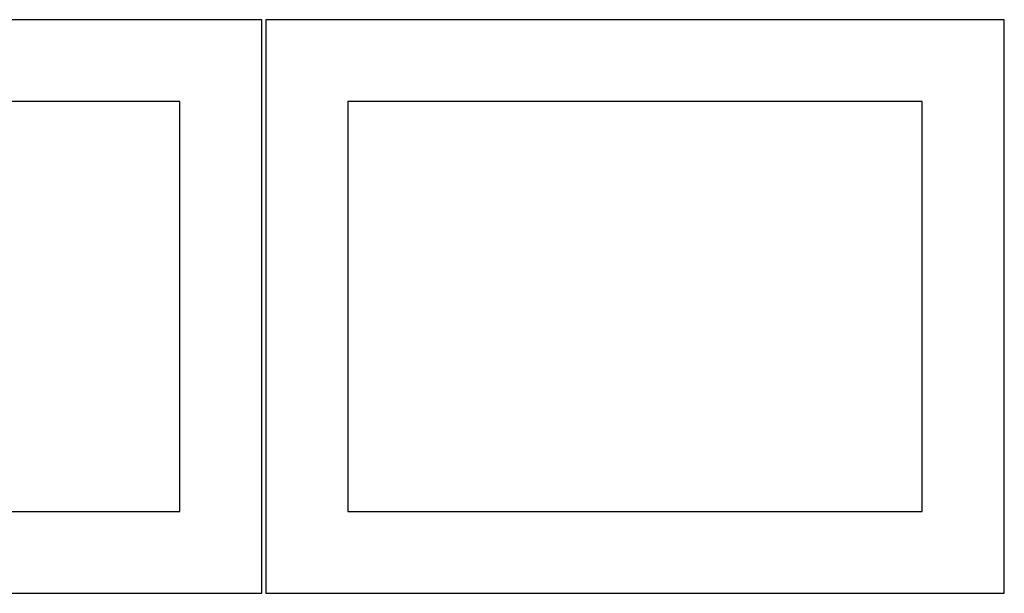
# Model space of a CAD drawing. Header units: millimetres. Extents: x 7 to 1243, y 7 to 2493.
# Tile 11 of 20: x 188 to 548, y 2122 to 2332. Entities that reach past the tile are written whole.
import ezdxf

# ---------------------------------------------------------------- set-up
doc = ezdxf.new("R2010")
doc.units = ezdxf.units.MM
doc.layers.add('CUT', color=7, linetype='CONTINUOUS', true_color=0x000000)

msp = doc.modelspace()

# ---------------------------------------------------------------- linework, layer by layer
at = {"layer": 'CUT'}
for p, q in [((276.520933, 2331.730531), (6.520933, 2331.730531)), ((276.520933, 2121.730531), (276.520933, 2331.730531)), ((548.041929, 2331.730531), (278.041929, 2331.730531)), ((278.041929, 2331.730531), (278.041929, 2121.730531)), ((548.041929, 2121.730531), (548.041929, 2331.730531)), ((246.520933, 2301.730531), (36.520933, 2301.730531)), ((246.520933, 2151.730531), (246.520933, 2301.730531)), ((518.041929, 2301.730531), (308.041929, 2301.730531)), ((308.041929, 2301.730531), (308.041929, 2151.730531)), ((518.041929, 2151.730531), (518.041929, 2301.730531)), ((36.520933, 2151.730531), (246.520933, 2151.730531)), ((308.041929, 2151.730531), (518.041929, 2151.730531)), ((6.520933, 2121.730531), (276.520933, 2121.730531)), ((278.041929, 2121.730531), (548.041929, 2121.730531))]:
    msp.add_line(p, q, dxfattribs=at)

doc.saveas('drawing.dxf')
